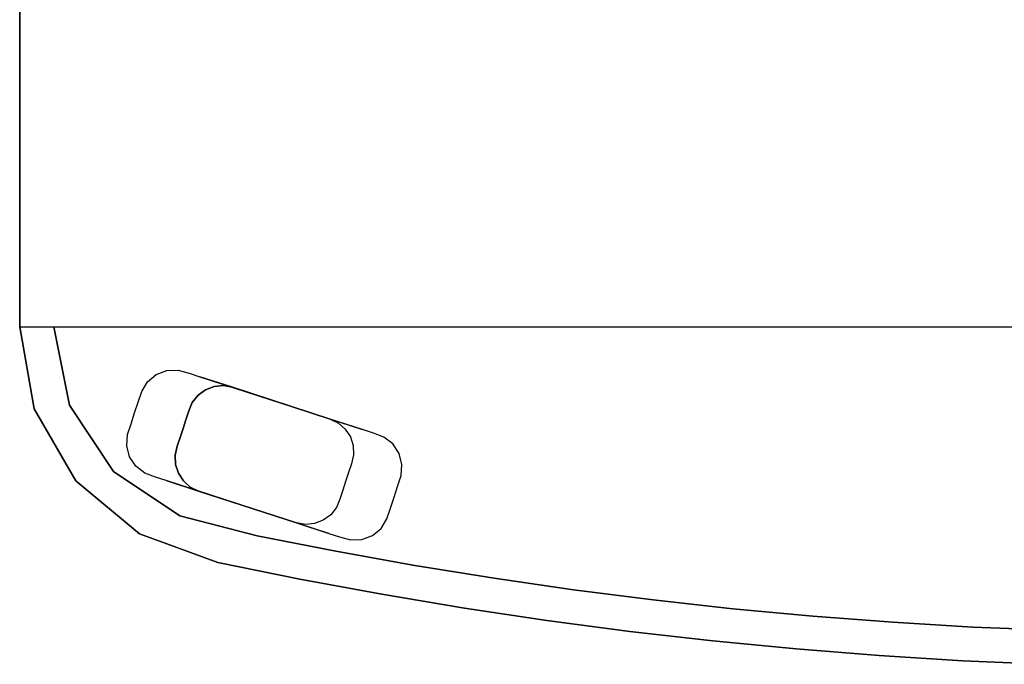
# Model space of a CAD drawing. Extents: x -175 to 175, y -1625 to 159.
# Tile 1 of 7: x -175 to -31, y -158 to -64. Entities that reach past the tile are written whole.
import ezdxf

# ---------------------------------------------------------------- set-up
doc = ezdxf.new("R2010")
doc.units = 0
doc.layers.add('KF_GRAVIS_12_SPEAKDETAIL', color=250, linetype='CONTINUOUS')
doc.layers.add('KF_GRAVIS_12_SPEAKER', color=253, linetype='CONTINUOUS')

# ---------------------------------------------------------------- blocks, each defined once
blk = doc.blocks.new('KF_GRAVIS_12_3D')
at = {"layer": 'KF_GRAVIS_12_SPEAKDETAIL'}
for points, invisible_edges in [([(170, -108.6, 581.5), (170, -108.6, 9.5), (167.72, -120.06, 9.5), (167.72, -120.06, 581.5)], 4), ([(145.16, -117.2, 596.49), (150.17, -115.39, 590.49), (148.58, -115.91, 590.49), (143.82, -117.44, 596.49)], 5), ([(146.5, -117.33, 596.49), (151.77, -114.95, 590.49), (150.17, -115.39, 590.49), (145.16, -117.2, 596.49)], 5), ([(147.77, -117.81, 596.49), (153.43, -114.99, 590.49), (151.77, -114.95, 590.49), (146.5, -117.33, 596.49)], 5), ([(148.85, -118.61, 596.49), (154.98, -115.57, 590.49), (153.43, -114.99, 590.49), (147.77, -117.81, 596.49)], 5), ([(149.69, -119.68, 596.49), (156.25, -116.63, 590.49), (154.98, -115.57, 590.49), (148.85, -118.61, 596.49)], 5), ([(150.21, -120.92, 596.5), (157.11, -118.05, 590.49), (156.25, -116.63, 590.49), (149.69, -119.68, 596.49)], 5), ([(126.11, -126, 596.49), (148.85, -118.61, 596.49), (147.77, -117.81, 596.49), (126.52, -124.71, 596.49)], 5), ([(126.52, -124.71, 596.49), (147.77, -117.81, 596.49), (146.5, -117.33, 596.49), (127.26, -123.58, 596.49)], 5), ([(127.26, -123.58, 596.49), (146.5, -117.33, 596.49), (145.16, -117.2, 596.49), (128.27, -122.69, 596.49)], 5), ([(128.27, -122.69, 596.49), (145.16, -117.2, 596.49), (143.82, -117.44, 596.49), (129.49, -122.1, 596.49)], 1), ([(150.63, -122.22, 596.5), (157.64, -119.63, 590.5), (157.11, -118.05, 590.49), (150.21, -120.92, 596.5)], 5), ([(126.06, -127.35, 596.49), (149.69, -119.68, 596.49), (148.85, -118.61, 596.49), (126.11, -126, 596.49)], 5), ([(126.37, -128.67, 596.5), (150.21, -120.92, 596.5), (149.69, -119.68, 596.49), (126.06, -127.35, 596.49)], 5), ([(151.05, -123.51, 596.5), (158.15, -121.21, 590.5), (157.64, -119.63, 590.5), (150.63, -122.22, 596.5)], 5), ([(126.79, -129.96, 596.5), (150.63, -122.22, 596.5), (150.21, -120.92, 596.5), (126.37, -128.67, 596.5)], 5), ([(151.47, -124.8, 596.5), (158.67, -122.79, 590.5), (158.15, -121.21, 590.5), (151.05, -123.51, 596.5)], 5), ([(167.72, -120.06, 581.5), (167.72, -120.06, 9.5), (161.24, -129.78, 9.5), (161.24, -129.78, 581.5)], 5), ([(127.26, -123.58, 596.49), (121.6, -124.75, 590.49), (123.15, -124.17, 590.49), (128.27, -122.69, 596.49)], 5), ([(128.27, -122.69, 596.49), (123.15, -124.17, 590.49), (124.74, -123.65, 590.49), (129.49, -122.1, 596.49)], 5), ([(127.21, -131.25, 596.5), (151.05, -123.51, 596.5), (150.63, -122.22, 596.5), (126.79, -129.96, 596.5)], 5), ([(126.52, -124.71, 596.49), (120.28, -125.76, 590.49), (121.6, -124.75, 590.49), (127.26, -123.58, 596.49)], 5), ([(127.63, -132.54, 596.5), (151.47, -124.8, 596.5), (151.05, -123.51, 596.5), (127.21, -131.25, 596.5)], 5), ([(151.89, -126.09, 596.5), (159.17, -124.38, 590.51), (158.67, -122.79, 590.5), (151.47, -124.8, 596.5)], 5), ([(126.11, -126, 596.49), (119.37, -127.14, 590.49), (120.28, -125.76, 590.49), (126.52, -124.71, 596.49)], 5), ([(128.05, -133.83, 596.5), (151.89, -126.09, 596.5), (151.47, -124.8, 596.5), (127.63, -132.54, 596.5)], 5), ([(152.2, -127.4, 596.51), (159.31, -126.03, 590.51), (159.17, -124.38, 590.51), (151.89, -126.09, 596.5)], 5), ([(126.06, -127.35, 596.49), (118.96, -128.75, 590.49), (119.37, -127.14, 590.49), (126.11, -126, 596.49)], 5), ([(128.57, -135.08, 596.51), (152.2, -127.4, 596.51), (151.89, -126.09, 596.5), (128.05, -133.83, 596.5)], 5), ([(152.15, -128.76, 596.51), (158.9, -127.63, 590.51), (159.31, -126.03, 590.51), (152.2, -127.4, 596.51)], 5), ([(126.37, -128.67, 596.5), (119.09, -130.4, 590.49), (118.96, -128.75, 590.49), (126.06, -127.35, 596.49)], 5), ([(129.4, -136.15, 596.51), (152.15, -128.76, 596.51), (152.2, -127.4, 596.51), (128.57, -135.08, 596.51)], 5), ([(151.74, -130.05, 596.51), (157.98, -129.02, 590.51), (158.9, -127.63, 590.51), (152.15, -128.76, 596.51)], 5), ([(126.79, -129.96, 596.5), (119.6, -131.99, 590.5), (119.09, -130.4, 590.49), (126.37, -128.67, 596.5)], 5), ([(130.49, -136.95, 596.51), (151.74, -130.05, 596.51), (152.15, -128.76, 596.51), (129.4, -136.15, 596.51)], 5), ([(151, -131.18, 596.51), (156.67, -130.02, 590.51), (157.98, -129.02, 590.51), (151.74, -130.05, 596.51)], 5), ([(161.24, -129.78, 581.5), (161.24, -129.78, 9.5), (151.54, -136.29, 9.5), (151.54, -136.29, 581.5)], 5), ([(127.21, -131.25, 596.5), (120.11, -133.57, 590.5), (119.6, -131.99, 590.5), (126.79, -129.96, 596.5)], 5), ([(127.63, -132.54, 596.5), (120.63, -135.15, 590.5), (120.11, -133.57, 590.5), (127.21, -131.25, 596.5)], 5), ([(131.76, -137.43, 596.51), (151, -131.18, 596.51), (151.74, -130.05, 596.51), (130.49, -136.95, 596.51)], 5), ([(133.1, -137.56, 596.51), (149.99, -132.07, 596.51), (151, -131.18, 596.51), (131.76, -137.43, 596.51)], 5), ([(148.77, -132.66, 596.51), (153.53, -131.12, 590.51), (155.11, -130.61, 590.51), (149.99, -132.07, 596.51)], 5), ([(149.99, -132.07, 596.51), (155.11, -130.61, 590.51), (156.67, -130.02, 590.51), (151, -131.18, 596.51)], 5), ([(128.05, -133.83, 596.5), (121.15, -136.73, 590.51), (120.63, -135.15, 590.5), (127.63, -132.54, 596.5)], 5), ([(134.43, -137.32, 596.51), (148.77, -132.66, 596.51), (149.99, -132.07, 596.51), (133.1, -137.56, 596.51)], 4), ([(128.57, -135.08, 596.51), (122.01, -138.15, 590.51), (121.15, -136.73, 590.51), (128.05, -133.83, 596.5)], 5), ([(129.4, -136.15, 596.51), (123.29, -139.2, 590.51), (122.01, -138.15, 590.51), (128.57, -135.08, 596.51)], 5), ([(130.49, -136.95, 596.51), (124.84, -139.79, 590.51), (123.29, -139.2, 590.51), (129.4, -136.15, 596.51)], 5), ([(131.76, -137.43, 596.51), (126.5, -139.83, 590.51), (124.84, -139.79, 590.51), (130.49, -136.95, 596.51)], 5), ([(151.54, -136.29, 581.5), (151.54, -136.29, 9.5), (140.17, -139.22, 9.5), (140.17, -139.22, 581.5)], 5), ([(133.1, -137.56, 596.51), (128.1, -139.39, 590.51), (126.5, -139.83, 590.51), (131.76, -137.43, 596.51)], 5), ([(134.43, -137.32, 596.51), (129.68, -138.87, 590.51), (128.1, -139.39, 590.51), (133.1, -137.56, 596.51)], 5), ([(140.17, -139.22, 581.5), (140.17, -139.22, 9.5), (128.63, -141.49, 9.5), (128.63, -141.49, 581.5)], 5), ([(128.63, -141.49, 581.5), (128.63, -141.49, 9.5), (117.05, -143.57, 9.5), (117.05, -143.57, 581.5)], 5), ([(117.05, -143.57, 581.5), (117.05, -143.57, 9.5), (105.44, -145.45, 9.5), (105.44, -145.45, 581.5)], 5), ([(105.44, -145.45, 581.5), (105.44, -145.45, 9.5), (93.8, -147.14, 9.5), (93.8, -147.14, 581.5)], 5), ([(93.8, -147.14, 581.5), (93.8, -147.14, 9.5), (82.14, -148.63, 9.5), (82.14, -148.63, 581.5)], 5), ([(82.14, -148.63, 581.5), (82.14, -148.63, 9.5), (70.45, -149.92, 9.5), (70.45, -149.92, 581.5)], 5), ([(70.45, -149.92, 581.5), (70.45, -149.92, 9.5), (58.74, -151.01, 9.5), (58.74, -151.01, 581.5)], 5), ([(58.74, -151.01, 581.5), (58.74, -151.01, 9.5), (47.01, -151.91, 9.5), (47.01, -151.91, 581.5)], 5), ([(35.27, -152.6, 581.5), (35.27, -152.6, 9.5), (23.52, -153.1, 9.5), (23.52, -153.1, 581.5)], 5), ([(47.01, -151.91, 581.5), (47.01, -151.91, 9.5), (35.27, -152.6, 9.5), (35.27, -152.6, 581.5)], 5)]:
    blk.add_3dface(points, dxfattribs=dict(at, invisible_edges=invisible_edges))
for points in [[(148.58, -115.91, 590.49), (124.74, -123.65, 590.49), (129.49, -122.1, 596.49), (143.82, -117.44, 596.49)], [(129.68, -138.87, 590.51), (153.53, -131.12, 590.51), (148.77, -132.66, 596.51), (134.43, -137.32, 596.51)]]:
    blk.add_3dface(points, dxfattribs=at)
at = {"layer": 'KF_GRAVIS_12_SPEAKER'}
for points, invisible_edges in [([(-175, -108.6, 0.5), (175, -108.6, 0.5), (175, -11.5, 0.5), (-175, 2.27, 0.5)], 5), ([(-175, -108.6, 590.5), (175, -108.6, 590.5), (175, -11.5, 590.5), (-175, 2.27, 590.5)], 5), ([(174.3, -0.9, 310.5), (174.91, -7.76, 308.98), (175, -108.6, 590.5), (175, -11.5, 590.5)], 10), ([(174.91, -7.76, 266.02), (174.3, -0.9, 264.5), (175, -11.5, 0.5), (175, -108.6, 0.5)], 10), ([(174.91, -7.76, 266.02), (175, -108.6, 0.5), (175, -108.6, 37.37), (174.91, -11.31, 267.13)], 7), ([(174.91, -11.31, 307.87), (175, -108.6, 553.62), (175, -108.6, 590.5), (174.91, -7.76, 308.98)], 7), ([(174.91, -11.31, 267.13), (175, -108.6, 37.37), (175, -108.6, 74.25), (174.91, -14.62, 268.82)], 5), ([(174.91, -14.62, 306.18), (175, -108.6, 516.75), (175, -108.6, 553.62), (174.91, -11.31, 307.87)], 5), ([(174.91, -14.62, 268.82), (175, -108.6, 74.25), (175, -108.6, 111.12), (174.91, -17.6, 271.04)], 5), ([(174.91, -17.6, 303.96), (175, -108.6, 479.87), (175, -108.6, 516.75), (174.91, -14.62, 306.18)], 5), ([(174.91, -17.6, 271.04), (175, -108.6, 111.12), (175, -108.6, 148), (174.91, -20.16, 273.73)], 5), ([(174.91, -20.16, 301.27), (175, -108.6, 443), (175, -108.6, 479.87), (174.91, -17.6, 303.96)], 5), ([(174.91, -20.16, 273.73), (175, -108.6, 148), (175, -108.6, 184.87), (174.91, -22.23, 276.81)], 5), ([(174.91, -22.23, 298.19), (175, -108.6, 406.12), (175, -108.6, 443), (174.91, -20.16, 301.27)], 5), ([(174.91, -22.23, 276.81), (175, -108.6, 184.87), (175, -108.6, 221.75), (174.91, -23.76, 280.2)], 5), ([(174.91, -23.76, 294.8), (175, -108.6, 369.25), (175, -108.6, 406.12), (174.91, -22.23, 298.19)], 5), ([(174.91, -23.76, 280.2), (175, -108.6, 221.75), (175, -108.6, 258.62), (174.91, -24.69, 283.8)], 5), ([(174.91, -24.69, 291.2), (175, -108.6, 332.37), (175, -108.6, 369.25), (174.91, -23.76, 294.8)], 5), ([(174.91, -24.69, 283.8), (175, -108.6, 258.62), (175, -108.6, 295.5), (174.91, -25, 287.5)], 5), ([(174.91, -25, 287.5), (175, -108.6, 295.5), (175, -108.6, 332.37), (174.91, -24.69, 291.2)], 5), ([(175, -108.6, 581.5), (-175, -108.6, 581.5), (-175, -108.6, 9.5), (175, -108.6, 9.5)], 5), ([(36.74, -157.54, 0.5), (32.81, -108.6, 0.5), (21.87, -108.6, 0.5), (24.5, -158.07, 0.5)], 7), ([(36.74, -157.54, 590.5), (32.81, -108.6, 590.5), (21.87, -108.6, 590.5), (24.5, -158.07, 590.5)], 7), ([(36.74, -157.54, 9.5), (32.81, -108.6, 9.5), (21.87, -108.6, 9.5), (24.5, -158.07, 9.5)], 5), ([(36.74, -157.54, 581.5), (32.81, -108.6, 581.5), (21.87, -108.6, 581.5), (24.5, -158.07, 581.5)], 5), ([(48.97, -156.79, 0.5), (43.75, -108.6, 0.5), (32.81, -108.6, 0.5), (36.74, -157.54, 0.5)], 7), ([(48.97, -156.79, 590.5), (43.75, -108.6, 590.5), (32.81, -108.6, 590.5), (36.74, -157.54, 590.5)], 7), ([(48.97, -156.79, 9.5), (43.75, -108.6, 9.5), (32.81, -108.6, 9.5), (36.74, -157.54, 9.5)], 5), ([(48.97, -156.79, 581.5), (43.75, -108.6, 581.5), (32.81, -108.6, 581.5), (36.74, -157.54, 581.5)], 5), ([(61.18, -155.82, 0.5), (54.69, -108.6, 0.5), (43.75, -108.6, 0.5), (48.97, -156.79, 0.5)], 7), ([(61.18, -155.82, 590.5), (54.69, -108.6, 590.5), (43.75, -108.6, 590.5), (48.97, -156.79, 590.5)], 7), ([(61.18, -155.82, 9.5), (54.69, -108.6, 9.5), (43.75, -108.6, 9.5), (48.97, -156.79, 9.5)], 5), ([(61.18, -155.82, 581.5), (54.69, -108.6, 581.5), (43.75, -108.6, 581.5), (48.97, -156.79, 581.5)], 5), ([(73.38, -154.64, 0.5), (65.62, -108.6, 0.5), (54.69, -108.6, 0.5), (61.18, -155.82, 0.5)], 7), ([(73.38, -154.64, 590.5), (65.62, -108.6, 590.5), (54.69, -108.6, 590.5), (61.18, -155.82, 590.5)], 7), ([(73.38, -154.64, 9.5), (65.62, -108.6, 9.5), (54.69, -108.6, 9.5), (61.18, -155.82, 9.5)], 5), ([(73.38, -154.64, 581.5), (65.62, -108.6, 581.5), (54.69, -108.6, 581.5), (61.18, -155.82, 581.5)], 5), ([(85.55, -153.25, 0.5), (76.56, -108.6, 0.5), (65.62, -108.6, 0.5), (73.38, -154.64, 0.5)], 7), ([(85.55, -153.25, 590.5), (76.56, -108.6, 590.5), (65.62, -108.6, 590.5), (73.38, -154.64, 590.5)], 7), ([(85.55, -153.25, 9.5), (76.56, -108.6, 9.5), (65.62, -108.6, 9.5), (73.38, -154.64, 9.5)], 5), ([(85.55, -153.25, 581.5), (76.56, -108.6, 581.5), (65.62, -108.6, 581.5), (73.38, -154.64, 581.5)], 5), ([(97.7, -151.65, 0.5), (87.5, -108.6, 0.5), (76.56, -108.6, 0.5), (85.55, -153.25, 0.5)], 7), ([(97.7, -151.65, 590.5), (87.5, -108.6, 590.5), (76.56, -108.6, 590.5), (85.55, -153.25, 590.5)], 7), ([(97.7, -151.65, 9.5), (87.5, -108.6, 9.5), (76.56, -108.6, 9.5), (85.55, -153.25, 9.5)], 5), ([(97.7, -151.65, 581.5), (87.5, -108.6, 581.5), (76.56, -108.6, 581.5), (85.55, -153.25, 581.5)], 5), ([(109.81, -149.83, 0.5), (98.44, -108.6, 0.5), (87.5, -108.6, 0.5), (97.7, -151.65, 0.5)], 7), ([(109.81, -149.83, 590.5), (98.44, -108.6, 590.5), (87.5, -108.6, 590.5), (97.7, -151.65, 590.5)], 7), ([(109.81, -149.83, 9.5), (98.44, -108.6, 9.5), (87.5, -108.6, 9.5), (97.7, -151.65, 9.5)], 5), ([(109.81, -149.83, 581.5), (98.44, -108.6, 581.5), (87.5, -108.6, 581.5), (97.7, -151.65, 581.5)], 5), ([(121.9, -147.8, 0.5), (109.37, -108.6, 0.5), (98.44, -108.6, 0.5), (109.81, -149.83, 0.5)], 7), ([(121.9, -147.8, 590.5), (109.37, -108.6, 590.5), (98.44, -108.6, 590.5), (109.81, -149.83, 590.5)], 7), ([(121.9, -147.8, 9.5), (109.37, -108.6, 9.5), (98.44, -108.6, 9.5), (109.81, -149.83, 9.5)], 5), ([(121.9, -147.8, 581.5), (109.37, -108.6, 581.5), (98.44, -108.6, 581.5), (109.81, -149.83, 581.5)], 5), ([(133.94, -145.57, 0.5), (120.31, -108.6, 0.5), (109.37, -108.6, 0.5), (121.9, -147.8, 0.5)], 7), ([(133.94, -145.57, 590.5), (120.31, -108.6, 590.5), (109.37, -108.6, 590.5), (121.9, -147.8, 590.5)], 7), ([(133.94, -145.57, 9.5), (120.31, -108.6, 9.5), (109.37, -108.6, 9.5), (121.9, -147.8, 9.5)], 5), ([(133.94, -145.57, 581.5), (120.31, -108.6, 581.5), (109.37, -108.6, 581.5), (121.9, -147.8, 581.5)], 5), ([(145.95, -143.12, 0.5), (131.25, -108.6, 0.5), (120.31, -108.6, 0.5), (133.94, -145.57, 0.5)], 7), ([(145.95, -143.12, 590.5), (131.25, -108.6, 590.5), (120.31, -108.6, 590.5), (133.94, -145.57, 590.5)], 7), ([(145.95, -143.12, 9.5), (131.25, -108.6, 9.5), (120.31, -108.6, 9.5), (133.94, -145.57, 9.5)], 5), ([(145.95, -143.12, 581.5), (131.25, -108.6, 581.5), (120.31, -108.6, 581.5), (133.94, -145.57, 581.5)], 5), ([(157.41, -138.96, 0.5), (142.19, -108.6, 0.5), (131.25, -108.6, 0.5), (145.95, -143.12, 0.5)], 7), ([(157.41, -138.96, 590.5), (142.19, -108.6, 590.5), (131.25, -108.6, 590.5), (145.95, -143.12, 590.5)], 7), ([(157.41, -138.96, 9.5), (142.19, -108.6, 9.5), (131.25, -108.6, 9.5), (145.95, -143.12, 9.5)], 5), ([(157.41, -138.96, 581.5), (142.19, -108.6, 581.5), (131.25, -108.6, 581.5), (145.95, -143.12, 581.5)], 5), ([(166.77, -131.15, 0.5), (153.12, -108.6, 0.5), (142.19, -108.6, 0.5), (157.41, -138.96, 0.5)], 7), ([(166.77, -131.15, 590.5), (153.12, -108.6, 590.5), (142.19, -108.6, 590.5), (157.41, -138.96, 590.5)], 7), ([(166.77, -131.15, 9.5), (153.12, -108.6, 9.5), (142.19, -108.6, 9.5), (157.41, -138.96, 9.5)], 5), ([(166.77, -131.15, 581.5), (153.12, -108.6, 581.5), (142.19, -108.6, 581.5), (157.41, -138.96, 581.5)], 5), ([(172.88, -120.6, 0.5), (164.06, -108.6, 0.5), (153.12, -108.6, 0.5), (166.77, -131.15, 0.5)], 7), ([(172.88, -120.6, 590.5), (164.06, -108.6, 590.5), (153.12, -108.6, 590.5), (166.77, -131.15, 590.5)], 7), ([(172.88, -120.6, 9.5), (164.06, -108.6, 9.5), (153.12, -108.6, 9.5), (166.77, -131.15, 9.5)], 5), ([(172.88, -120.6, 581.5), (164.06, -108.6, 581.5), (153.12, -108.6, 581.5), (166.77, -131.15, 581.5)], 5), ([(175, -108.6, 0.5), (164.06, -108.6, 0.5), (172.88, -120.6, 0.5)], 7), ([(175, -108.6, 590.5), (164.06, -108.6, 590.5), (172.88, -120.6, 590.5)], 3), ([(175, -108.6, 9.5), (164.06, -108.6, 9.5), (172.88, -120.6, 9.5)], 2), ([(175, -108.6, 581.5), (164.06, -108.6, 581.5), (172.88, -120.6, 581.5)], 2), ([(172.88, -120.6, 0.5), (172.88, -120.6, 9.5), (175, -108.6, 9.5), (175, -108.6, 0.5)], 5), ([(175, -108.6, 581.5), (175, -108.6, 590.5), (172.88, -120.6, 590.5), (172.88, -120.6, 581.5)], 5), ([(166.77, -131.15, 0.5), (166.77, -131.15, 9.5), (172.88, -120.6, 9.5), (172.88, -120.6, 0.5)], 5), ([(172.88, -120.6, 581.5), (172.88, -120.6, 590.5), (166.77, -131.15, 590.5), (166.77, -131.15, 581.5)], 5), ([(157.41, -138.96, 0.5), (157.41, -138.96, 9.5), (166.77, -131.15, 9.5), (166.77, -131.15, 0.5)], 5), ([(166.77, -131.15, 581.5), (166.77, -131.15, 590.5), (157.41, -138.96, 590.5), (157.41, -138.96, 581.5)], 5), ([(145.95, -143.12, 0.5), (145.95, -143.12, 9.5), (157.41, -138.96, 9.5), (157.41, -138.96, 0.5)], 5), ([(157.41, -138.96, 581.5), (157.41, -138.96, 590.5), (145.95, -143.12, 590.5), (145.95, -143.12, 581.5)], 5), ([(133.94, -145.57, 0.5), (133.94, -145.57, 9.5), (145.95, -143.12, 9.5), (145.95, -143.12, 0.5)], 5), ([(145.95, -143.12, 581.5), (145.95, -143.12, 590.5), (133.94, -145.57, 590.5), (133.94, -145.57, 581.5)], 5), ([(121.9, -147.8, 0.5), (121.9, -147.8, 9.5), (133.94, -145.57, 9.5), (133.94, -145.57, 0.5)], 5), ([(133.94, -145.57, 581.5), (133.94, -145.57, 590.5), (121.9, -147.8, 590.5), (121.9, -147.8, 581.5)], 5), ([(109.81, -149.83, 0.5), (109.81, -149.83, 9.5), (121.9, -147.8, 9.5), (121.9, -147.8, 0.5)], 5), ([(121.9, -147.8, 581.5), (121.9, -147.8, 590.5), (109.81, -149.83, 590.5), (109.81, -149.83, 581.5)], 5), ([(97.7, -151.65, 0.5), (97.7, -151.65, 9.5), (109.81, -149.83, 9.5), (109.81, -149.83, 0.5)], 5), ([(109.81, -149.83, 581.5), (109.81, -149.83, 590.5), (97.7, -151.65, 590.5), (97.7, -151.65, 581.5)], 5), ([(85.55, -153.25, 0.5), (85.55, -153.25, 9.5), (97.7, -151.65, 9.5), (97.7, -151.65, 0.5)], 5), ([(97.7, -151.65, 581.5), (97.7, -151.65, 590.5), (85.55, -153.25, 590.5), (85.55, -153.25, 581.5)], 5), ([(73.38, -154.64, 0.5), (73.38, -154.64, 9.5), (85.55, -153.25, 9.5), (85.55, -153.25, 0.5)], 5), ([(85.55, -153.25, 581.5), (85.55, -153.25, 590.5), (73.38, -154.64, 590.5), (73.38, -154.64, 581.5)], 5), ([(48.97, -156.79, 0.5), (48.97, -156.79, 9.5), (61.18, -155.82, 9.5), (61.18, -155.82, 0.5)], 5), ([(61.18, -155.82, 581.5), (61.18, -155.82, 590.5), (48.97, -156.79, 590.5), (48.97, -156.79, 581.5)], 5), ([(61.18, -155.82, 0.5), (61.18, -155.82, 9.5), (73.38, -154.64, 9.5), (73.38, -154.64, 0.5)], 5), ([(73.38, -154.64, 581.5), (73.38, -154.64, 590.5), (61.18, -155.82, 590.5), (61.18, -155.82, 581.5)], 5), ([(36.74, -157.54, 0.5), (36.74, -157.54, 9.5), (48.97, -156.79, 9.5), (48.97, -156.79, 0.5)], 5), ([(48.97, -156.79, 581.5), (48.97, -156.79, 590.5), (36.74, -157.54, 590.5), (36.74, -157.54, 581.5)], 5), ([(24.5, -158.07, 0.5), (24.5, -158.07, 9.5), (36.74, -157.54, 9.5), (36.74, -157.54, 0.5)], 5), ([(36.74, -157.54, 581.5), (36.74, -157.54, 590.5), (24.5, -158.07, 590.5), (24.5, -158.07, 581.5)], 5)]:
    blk.add_3dface(points, dxfattribs=dict(at, invisible_edges=invisible_edges))

msp = doc.modelspace()

# ---------------------------------------------------------------- block references
at = {"layer": 'KF_GRAVIS_12_SPEAKER', "extrusion": (0, 0, -1)}
msp.add_blockref('KF_GRAVIS_12_3D', (0.14, -0.2, -287.5), dxfattribs=at)

doc.saveas('drawing.dxf')
